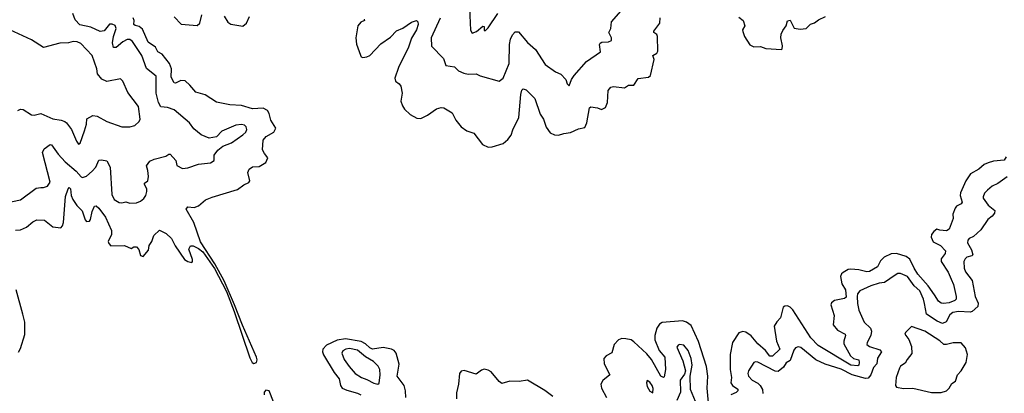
# Model space of a CAD drawing. Extents: x 2143765 to 2212931, y 878955 to 1017455.
# Tile 192 of 256: x 2169278 to 2176584, y 968227 to 971000. Entities that reach past the tile are written whole.
import ezdxf

# ---------------------------------------------------------------- set-up
doc = ezdxf.new("R2010")
doc.units = 0

msp = doc.modelspace()

# ---------------------------------------------------------------- linework, layer by layer
at = {"layer": '0CON20XD'}
for points in [[(2169165, 969638.2), (2169285, 969664.3), (2169400.3, 969749.7), (2169435, 969755.8), (2169455, 969754), (2169483.3, 969765), (2169504.3, 969795), (2169448.5, 970015), (2169459.1, 970040.9), (2169505, 970073.8), (2169515, 970071.2), (2169562.7, 970002.7), (2169616.4, 969945), (2169696.1, 969876.1), (2169733.3, 969835), (2169745, 969830), (2169775, 969838.8), (2169816.8, 969875), (2169842, 969905), (2169865, 969958), (2169885, 969960), (2169925, 969951.4), (2169948.9, 969905), (2169961.8, 969701.8), (2169980, 969665), (2170015, 969644.4), (2170035, 969641.4), (2170065, 969648.5), (2170095, 969639.1), (2170145, 969641.5), (2170175, 969653.1), (2170198.1, 969671.9), (2170213.1, 969695), (2170221.8, 969725), (2170220.4, 969745), (2170203.6, 969776.4), (2170205, 969786.7), (2170228, 969805), (2170234.4, 969835.6), (2170230, 969880), (2170219.4, 969915), (2170245, 969950), (2170275, 969966), (2170361.7, 969988.3), (2170385, 970003.3), (2170395, 970003.3), (2170435.8, 969955), (2170445, 969918.8), (2170485, 969895.7), (2170525, 969900.9), (2170605, 969927.1), (2170695, 969937.5), (2170720, 969955), (2170720, 969995), (2170748.3, 970031.7), (2170785, 970061.2), (2170850, 970085), (2170934, 970145), (2170955.8, 970165), (2170962.5, 970185), (2170957.5, 970205), (2170945, 970217.1), (2170925, 970222.2), (2170882.6, 970217.4), (2170777.7, 970172.3), (2170739.5, 970130.5), (2170685, 970121.2), (2170625, 970146.7), (2170597, 970167), (2170570, 970190), (2170538.6, 970235), (2170425, 970330.6), (2170375, 970348.5), (2170325, 970354.4), (2170307.3, 970385), (2170289.7, 970455), (2170290.2, 970580.2), (2170218.4, 970638.4), (2170184, 970735), (2170115, 970839.4), (2170095, 970852.3), (2170075, 970852.2), (2170044.1, 970835.9), (2169995, 970794.5), (2169975, 970792.5), (2169967.4, 970827.4), (2169974.8, 970875.2), (2169994.5, 970935), (2169987.6, 970957.6), (2169965, 970966.7), (2169945, 970966.9), (2169905, 970917.8), (2169875, 970911.5), (2169805, 970945.3), (2169725, 970961.9), (2169689.8, 970999.8), (2169672.7, 971045)], [(2170425, 971022.1), (2170477.1, 970967.1), (2170595, 970956.2), (2170615.2, 970974.8), (2170628.4, 971035)], [(2172398.3, 971011.7), (2172330.5, 970865), (2172335, 970803.3), (2172421.7, 970711.7), (2172439.1, 970659.1), (2172505, 970650), (2172535, 970621.2), (2172573.2, 970603.2), (2172605.7, 970595.7), (2172665, 970598.5), (2172695, 970584.3), (2172835, 970544), (2172865.8, 970565), (2172910.4, 970675), (2172911.5, 970815), (2172919.4, 970855), (2172935, 970888.8), (2172955, 970910), (2172979.7, 970909.7), (2173045, 970830.5), (2173105, 970778.5), (2173177.8, 970667.8), (2173255, 970613.1), (2173294, 970595), (2173330, 970555), (2173340, 970525), (2173355, 970510), (2173372.5, 970555), (2173393.3, 970585), (2173485, 970690), (2173588, 970762), (2173579.6, 970815), (2173584.2, 970825.8), (2173597.5, 970832.5), (2173647.5, 970835), (2173669.2, 970845), (2173669.5, 970865), (2173649.4, 970905), (2173664.4, 970935), (2173670.6, 970985), (2173741.9, 971065)], [(2172615.5, 971085), (2172622.3, 970922.3), (2172635, 970900), (2172668, 970912), (2172715, 970953.3), (2172725, 970950), (2172725, 970920), (2172735, 970920), (2172755, 970938.8), (2172825, 971046.7)], [(2169248.1, 969438.1), (2169285, 969440.4), (2169329.4, 969460.6), (2169375, 969500.5), (2169405, 969515.5), (2169461.8, 969511.8), (2169525, 969463.1), (2169583.5, 969456.5), (2169595, 969470), (2169602, 969495), (2169618.3, 969688.3), (2169638.1, 969745), (2169645, 969754.2), (2169655, 969746), (2169660.4, 969695), (2169673.5, 969665), (2169701, 969621), (2169740.6, 969580.6), (2169764.6, 969515), (2169775, 969503.3), (2169795, 969504.4), (2169803.8, 969516.2), (2169815, 969576.7), (2169833.8, 969615), (2169845, 969618), (2169865, 969600.8), (2169915, 969534.4), (2169958.5, 969435), (2169959.3, 969405), (2169934.5, 969355), (2169938.6, 969338.6), (2169955, 969321.2), (2170055, 969323.3), (2170105, 969302), (2170125, 969314), (2170145, 969314.2), (2170161.4, 969295), (2170175, 969250), (2170195, 969242.5), (2170235, 969290), (2170238.9, 969325), (2170257.8, 969355), (2170272.6, 969397.4), (2170315, 969438), (2170364.4, 969414.4), (2170405, 969375.8), (2170431.2, 969321.2), (2170500.7, 969220.7), (2170525, 969206), (2170555, 969198.8), (2170561.2, 969205), (2170560.8, 969219.2), (2170533.9, 969296.1), (2170545, 969322), (2170565, 969320.8), (2170605, 969301.9), (2170636.8, 969276.8), (2170722.5, 969152.5), (2170812.9, 968982.9), (2170870.5, 968835), (2170985, 968489.5), (2171002.6, 968455), (2171015, 968447.4), (2171034.1, 968455), (2171040, 968475), (2171036.1, 968495), (2170931.8, 968731.8), (2170872.8, 968882.8), (2170795, 969062), (2170725, 969188.1), (2170620.3, 969350.3), (2170569.3, 969495), (2170512.5, 969595), (2170525, 969611.2), (2170572.7, 969607.3), (2170605, 969617.5), (2170657.9, 969662.1), (2170707, 969683), (2170895, 969739.2), (2170942.5, 969775), (2170979.1, 969790.9), (2170986.9, 969805), (2170972, 969865), (2170980.3, 969889.7), (2171005, 969908), (2171055, 969910), (2171105, 969939.2), (2171120, 969975), (2171095, 970006), (2171080.6, 970035), (2171083.6, 970105), (2171106.4, 970133.6), (2171164.2, 970165), (2171179.2, 970195), (2171140.8, 970255), (2171130, 970305), (2171118.1, 970325), (2171085, 970342.3), (2171005, 970337.5), (2170925, 970362.9), (2170837.6, 970367.6), (2170738.3, 970388.3), (2170653.4, 970443.4), (2170585, 970462.7), (2170540.3, 970515), (2170505, 970545.4), (2170475, 970548.9), (2170435, 970529.1), (2170425, 970530.6), (2170402.4, 970572.4), (2170404.8, 970635.2), (2170389.8, 970675), (2170335.3, 970745), (2170302.7, 970762.7), (2170285, 970795.3), (2170232.4, 970832.4), (2170190, 970930), (2170165, 970948.7), (2170135, 970957.7), (2170124.6, 970965), (2170126.9, 970995), (2170119.2, 971015)], [(2170795, 971026.2), (2170822.7, 970982.7), (2170845, 970966.7), (2170935, 970953.3), (2170960.8, 970975), (2170984.3, 971025)], [(2171834.5, 971005), (2171835.4, 970994.6), (2171808.7, 970981.3), (2171788.2, 970955), (2171771.2, 970865), (2171777.9, 970817.9), (2171805.9, 970735.9), (2171812.5, 970725), (2171825, 970720), (2171855, 970723.3), (2171875, 970733.3), (2171958, 970822), (2172029.3, 970870.7), (2172075, 970916.9), (2172121.7, 970938.3), (2172185, 970981.4), (2172223.3, 970993.3), (2172231.2, 970985), (2172234, 970965), (2172221.9, 970925), (2172186.4, 970863.6), (2172163.1, 970796.9), (2172090, 970645), (2172061.2, 970565), (2172066.7, 970545), (2172094.2, 970524.2), (2172105.7, 970505.7), (2172115.7, 970455), (2172107.1, 970395), (2172119.7, 970359.7), (2172134, 970335), (2172175, 970297.5), (2172225, 970270), (2172255, 970267.1), (2172305, 970292.2), (2172371.5, 970338.5), (2172405, 970347.8), (2172426.2, 970346.2), (2172488, 970308), (2172515.5, 970255.5), (2172555, 970206), (2172595, 970175.8), (2172646.8, 970156.8), (2172713.2, 970073.2), (2172754.5, 970054.5), (2172785, 970055.7), (2172865, 970080.8), (2172899.8, 970110.2), (2172925, 970144), (2172936.6, 970183.4), (2172981.6, 970275), (2172996.5, 970445), (2173002.9, 970477.1), (2173015, 970487.5), (2173035, 970478.6), (2173100, 970415), (2173139.8, 970299.8), (2173165, 970262.5), (2173185, 970201.4), (2173215, 970160.6), (2173245.6, 970144.4), (2173275, 970142.7), (2173315, 970155.5), (2173365, 970162.1), (2173425, 970190.9), (2173470.3, 970199.7), (2173486.6, 970233.4), (2173505, 970347.1), (2173515, 970353.5), (2173565, 970345.6), (2173595, 970333.1), (2173625, 970347.5), (2173640.9, 970385), (2173644.4, 970475), (2173665, 970500), (2173685, 970503.1), (2173765, 970494.5), (2173795, 970513.1), (2173835, 970514.2), (2173867.3, 970562.7), (2173945, 970572.9), (2173959.2, 970585), (2173985.9, 970704.1), (2173976.7, 970735), (2174005, 970751.2), (2174012.7, 970767.3), (2174011.8, 970875), (2174005, 970890), (2173984.2, 970905), (2173982.9, 970915), (2174029.2, 970975), (2174031.1, 971015)], [(2174615, 971019.7), (2174647.3, 970995), (2174657.8, 970955), (2174642.5, 970925), (2174643, 970913), (2174655.7, 970875), (2174695, 970814.2), (2174725, 970797.8), (2174775, 970801.2), (2174815, 970786.5), (2174931.7, 970778.3), (2174937, 970783), (2174937.1, 970805), (2174925.6, 970865), (2174927.8, 970892.2), (2174939.8, 970920.2), (2174965, 970953.8), (2174975, 970990.8), (2174995.5, 970995.5), (2175025, 970938), (2175070.2, 970930.2), (2175114, 970935), (2175145, 970967.8), (2175175, 970976.5), (2175205, 970998.9), (2175256.8, 971023.2)], [(2169265, 970326.2), (2169284.2, 970335.8), (2169305, 970334.2), (2169365, 970294.6), (2169385, 970292.7), (2169435, 970303.1), (2169523.3, 970265), (2169585, 970254.5), (2169613.5, 970243.5), (2169626, 970235), (2169662.9, 970185), (2169698.8, 970098.8), (2169715, 970077.5), (2169725.9, 970084.1), (2169758.9, 970175), (2169772.9, 970225), (2169776.1, 970263.9), (2169820.8, 970289.2), (2169852.5, 970285), (2169925, 970245.6), (2170035, 970204.4), (2170095.7, 970204.3), (2170132.5, 970215), (2170165.8, 970244.2), (2170171.7, 970261.7), (2170159.2, 970355), (2170079.8, 970459.8), (2170044, 970544), (2170025, 970560), (2169925, 970540.8), (2169887.6, 970557.6), (2169855, 970597.5), (2169850, 970635), (2169816.9, 970735), (2169732.3, 970822.3), (2169705, 970835.4), (2169675, 970837.9), (2169640.9, 970829.1), (2169575.3, 970824.7), (2169455, 970793.2), (2169365, 970851.1), (2169205, 970925.3)], [(2176583.2, 969956.8), (2176505, 969950.9), (2176465, 969938.2), (2176435, 969924.6), (2176395, 969889.6), (2176333.3, 969855), (2176298.2, 969805), (2176258.2, 969715), (2176255.4, 969695), (2176270.4, 969645), (2176265, 969633.3), (2176228.6, 969615), (2176219.8, 969600.2), (2176203.3, 969556.7), (2176203.8, 969525), (2176175, 969446.5), (2176155, 969433.6), (2176105, 969437.8), (2176084.5, 969445.5), (2176060.9, 969429.1), (2176043.6, 969406.4), (2176040.9, 969385), (2176055, 969351.5), (2176110.9, 969325), (2176146.9, 969285), (2176146.4, 969265), (2176116.2, 969225), (2176116.2, 969205), (2176166.5, 969126.5), (2176190.6, 969075), (2176207.5, 969035), (2176228.1, 968945), (2176225.7, 968925), (2176218.1, 968915), (2176175, 968898.3), (2176133.6, 968893.6), (2176115, 968896.9), (2176095, 968910), (2176067.3, 968957.3), (2176018.9, 969025), (2175941.7, 969111.7), (2175914.1, 969155), (2175883.6, 969223.6), (2175855, 969243), (2175785, 969264.3), (2175745, 969262.6), (2175692.5, 969237.5), (2175665, 969210), (2175643.3, 969165), (2175585, 969131.8), (2175565, 969128.4), (2175505.4, 969144.6), (2175445, 969149.2), (2175424.3, 969145.7), (2175389.4, 969125), (2175376.9, 969115), (2175368.1, 969095), (2175379.1, 969039.1), (2175405.5, 968995), (2175409.8, 968940.2), (2175399.1, 968930.9), (2175324.4, 968915.6), (2175302.1, 968897.9), (2175298, 968885), (2175321.4, 968805), (2175314.6, 968735), (2175345.3, 968695.3), (2175403.5, 968665), (2175406.4, 968655), (2175392.5, 968615), (2175392.4, 968595), (2175443.4, 968505), (2175465, 968485.9), (2175503.8, 968475), (2175506.7, 968456.7), (2175504.8, 968435.2), (2175498.4, 968431.6), (2175445, 968437.1), (2175202.9, 968582.9), (2175149.4, 968639.4), (2175015, 968846.9), (2174995, 968867.1), (2174975, 968876.5), (2174955.6, 968874.4), (2174943.7, 968866.3), (2174923.8, 968786.2), (2174895, 968758), (2174877.1, 968725), (2174893.2, 968615), (2174919.2, 968555), (2174865, 968503.6), (2174845, 968501.6), (2174812.3, 968545), (2174755.1, 968595.1), (2174705, 968654.7), (2174665, 968681.3), (2174643.7, 968686.3), (2174614.6, 968675.4), (2174567.5, 968605), (2174550.7, 968515), (2174548.9, 968405), (2174559.8, 968345), (2174555.3, 968305), (2174566, 968285), (2174607.1, 968257.1), (2174607.1, 968245), (2174595, 968233.5), (2174553.8, 968215)], [(2176598.7, 969981.3), (2176583.2, 969956.8)], [(2176605, 969833.6), (2176535.3, 969784.7), (2176494.7, 969765.3), (2176458.6, 969735), (2176438.3, 969711.7), (2176426.9, 969685), (2176427.1, 969675), (2176464.7, 969624.7), (2176514.2, 969585), (2176510.6, 969565), (2176495, 969540.8), (2176462.5, 969517.5), (2176409.8, 969440.2), (2176355, 969390), (2176323.6, 969376.4), (2176312.5, 969365), (2176310.5, 969345), (2176341.3, 969291.3), (2176350.4, 969255), (2176342.7, 969247.3), (2176305, 969236.7), (2176292.7, 969225), (2176284.3, 969204.3), (2176286.5, 969155), (2176295, 969129.2), (2176346.2, 969065), (2176368.4, 968945), (2176389.1, 968895), (2176387.6, 968872.4), (2176345.2, 968834.8), (2176331.1, 968828.9), (2176245, 968834.4), (2176202.5, 968827.5), (2176180.7, 968809.3), (2176151.5, 968758.5), (2176125, 968745.9), (2176085, 968762.1), (2176007.5, 968815), (2175992.6, 968892.6), (2175984.7, 968925), (2175956.7, 968986.7), (2175915, 969025.4), (2175865, 969094.6), (2175815, 969117.5), (2175795, 969115.6), (2175775.4, 969104.6), (2175695, 969050.6), (2175655, 969044.7), (2175593.8, 969025), (2175511.7, 968988.3), (2175495, 968965.6), (2175491.9, 968945), (2175493.7, 968893.7), (2175503.8, 968845), (2175544.6, 968754.6), (2175590.4, 968710.4), (2175599.1, 968689.1), (2175594.1, 968655.9), (2175565.5, 968605), (2175565, 968590), (2175583.5, 968573.5), (2175659.6, 968549.6), (2175672.5, 968535), (2175643, 968487), (2175639.1, 968445), (2175612.3, 968417.7), (2175594.7, 968365), (2175575, 968339.2), (2175555, 968338.2), (2175455, 968365.2), (2175373.2, 968406.8), (2175254.2, 968444.2), (2175185, 968474.6), (2175075, 968566.7), (2175055, 968573.3), (2175035, 968563.8), (2175022.1, 968547.9), (2174995, 968471.8), (2174965, 968454.4), (2174945, 968421.5), (2174905, 968390), (2174885, 968392.5), (2174755, 968458.1), (2174738.8, 968461.2), (2174725, 968456), (2174686.9, 968395), (2174681.9, 968375), (2174685.6, 968355), (2174713.3, 968325), (2174755, 968301.8), (2174772.1, 968285), (2174789.2, 968255), (2174792.2, 968225)], [(2169268.2, 968531.8), (2169285, 968559.4), (2169315.9, 968664.1), (2169317, 968755), (2169302.3, 968815), (2169252.1, 968995)], [(2174393.9, 968105), (2174378.8, 968265), (2174383, 968355), (2174374, 968425), (2174315, 968610.9), (2174259.4, 968729.4), (2174225, 968755.3), (2174195, 968763.9), (2174045, 968751.9), (2174025, 968739.2), (2174005, 968710), (2173990, 968655), (2173990.9, 968625), (2174024.2, 968545), (2174064.3, 968494.3), (2174069.5, 968405), (2174061.1, 968348.9), (2174055, 968343.6), (2174035, 968355.4), (2173967.4, 968477.4), (2173931.1, 968521.1), (2173835, 968609.3), (2173815, 968623.1), (2173775, 968632.7), (2173745, 968634.4), (2173720.8, 968625), (2173689.5, 968590.5), (2173672.8, 968527.2), (2173630.8, 968505), (2173611.9, 968485), (2173615.6, 968445), (2173658, 968365), (2173605, 968322.5), (2173589.5, 968295), (2173595.4, 968265), (2173633.5, 968195)], [(2176115, 968234.4), (2176156.2, 968245), (2176175.6, 968264.4), (2176195, 968298.8), (2176222.5, 968317.5), (2176236, 968365), (2176264, 968395), (2176301.2, 968455), (2176310, 968515), (2176296.2, 968565), (2176265, 968602.5), (2176205, 968602), (2176155, 968588.9), (2176135, 968590.6), (2176106, 968616), (2175995, 968687.5), (2175895, 968723.3), (2175851.2, 968678.8), (2175846.2, 968665), (2175875.6, 968625.6), (2175894.5, 968574.5), (2175897.9, 968522.1), (2175862.4, 968477.6), (2175849.6, 968450.4), (2175815, 968428), (2175805.5, 968414.5), (2175781.4, 968345), (2175776.2, 968285), (2175785, 968273.8), (2175835, 968264), (2175905, 968264.3), (2176044.4, 968234.4), (2176115, 968234.4)], [(2172142.5, 968195), (2172140.9, 968245), (2172130.3, 968285), (2172079.3, 968355), (2172094.6, 968444.6), (2172072.7, 968525), (2172055.6, 968545), (2172037.5, 968555), (2171975, 968567.6), (2171895, 968554.8), (2171875, 968564.7), (2171845, 968595.2), (2171811.9, 968611.9), (2171695, 968632.7), (2171635, 968622.3), (2171554.7, 968585), (2171526.7, 968555), (2171524.6, 968535), (2171532.7, 968512.7), (2171610.5, 968380.5), (2171648.8, 968335), (2171657.5, 968285), (2171670, 968265), (2171705, 968249.5), (2171785, 968229.2), (2171808.2, 968215)], [(2171935, 968296.2), (2171945, 968303.3), (2171953.8, 968365), (2171951.2, 968405), (2171938.8, 968428.8), (2171903.5, 968463.5), (2171845, 968498.1), (2171785, 968548), (2171725, 968559.5), (2171698, 968555), (2171676.6, 968543.4), (2171669.1, 968525), (2171685, 968478.6), (2171721.8, 968425), (2171766.7, 968375), (2171815, 968343.8), (2171855, 968330), (2171905, 968301.9), (2171935, 968296.2)], [(2174304.5, 968135.5), (2174254.4, 968255), (2174252, 968355), (2174268.9, 968435), (2174260, 968485), (2174239.5, 968545), (2174205, 968584.3), (2174175, 968590), (2174164, 968585), (2174155, 968570), (2174197.6, 968467.6), (2174218.8, 968395), (2174210, 968370), (2174180, 968325), (2174180.4, 968235), (2174154.7, 968175)], [(2173235, 968204.5), (2173175, 968248.2), (2173045, 968323.6), (2172985, 968313.9), (2172915, 968317.1), (2172855, 968301.1), (2172835, 968314.5), (2172777.1, 968387.1), (2172755, 968399.7), (2172725, 968405.4), (2172705, 968398.5), (2172665, 968369.2), (2172575, 968396.9), (2172555, 968391.4), (2172540.6, 968375), (2172533.6, 968295), (2172518.6, 968231.4), (2172519.1, 968185)], [(2173975, 968230), (2173977.5, 968262.5), (2173970.8, 968285), (2173955, 968310), (2173935, 968322.5), (2173928.8, 968305), (2173935, 968277.5), (2173955, 968242.5), (2173975, 968230)], [(2171199.6, 968069.6), (2171129.1, 968245), (2171105, 968249.8), (2171091, 968235), (2171093, 968215)]]:
    msp.add_lwpolyline(points, dxfattribs=at)

doc.saveas('drawing.dxf')
